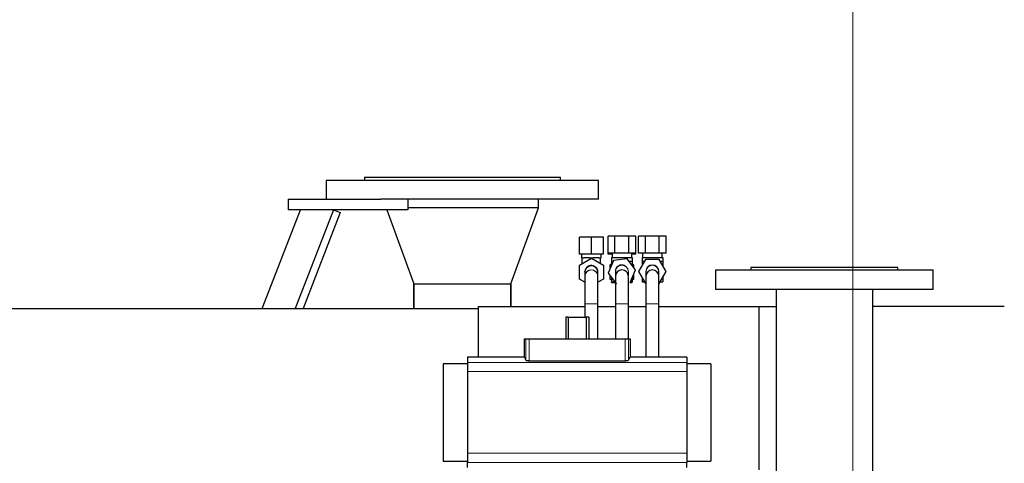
# Model space of a CAD drawing. Header units: inches. Extents: x 0 to 23760, y -13 to 16800.
# Tile 206 of 209: x 18994 to 19898, y 14654 to 15061. Entities that reach past the tile are written whole.
import ezdxf

# ---------------------------------------------------------------- set-up
doc = ezdxf.new("R2010")
doc.units = ezdxf.units.IN
doc.layers.add('254', color=7, linetype='Continuous', true_color=0xffffff)
doc.styles.add('latin_extended', font='simplex.shx')
doc.dimstyles.get("Standard").update_dxf_attribs({"dimtxt": 0.18, "dimasz": 0.18, "dimexe": 0.18, "dimexo": 0.0625, "dimgap": 0.09, "dimtad": 0, "dimtih": 1, "dimtoh": 1, "dimdec": 4, "dimzin": 0, "dimdsep": 46, "dimtxsty": 'Standard', "dimcen": 0.09, "dimadec": 0, "dimazin": 0, "dimtfac": 1, "dimtdec": 4, "dimtofl": 0, "dimtmove": 0, "dimatfit": 3, "dimfxl": 1, "dimtolj": 1, "dimtzin": 0, "dimarcsym": 0})

# ---------------------------------------------------------------- blocks, each defined once
blk = doc.blocks.new('_U13')
at = {"layer": '254', "color": 3, "linetype": 'Continuous', "lineweight": 13, "transparency": 16777216}
for p, q in [((19758.72, 12036.98), (19758.72, 15501.21)), ((20315.61, 15101.21), (20315.61, 15501.21)), ((19898.72, 15461.21), (20175.61, 15461.21))]:
    blk.add_line(p, q, dxfattribs=at)
at = {"layer": '254', "color": 3, "transparency": 16777216}
for points in [[(19898.72, 15484.55), (19898.72, 15437.88), (19758.72, 15461.21)], [(20175.61, 15437.88), (20175.61, 15484.55), (20315.61, 15461.21)]]:
    blk.add_solid(points, dxfattribs=at)
at = {"layer": 'Defpoints', "color": 0, "transparency": 16777216}
for p in [(20315.61, 15461.21), (20315.61, 15061.21), (19758.72, 11996.98)]:
    blk.add_point(p, dxfattribs=at)
at = {"layer": '254', "color": 2, "lineweight": 13, "transparency": 16777216, "insert": (19871.36, 15671.21), "char_height": 140, "attachment_point": 1, "style": 'latin_extended'}
blk.add_mtext('\\A1;557', dxfattribs=at)

msp = doc.modelspace()

# ---------------------------------------------------------------- linework, layer by layer
at = {"layer": '254', "color": 2, "linetype": 'Continuous', "lineweight": 25}
for p, q in [((19275.217, 14913.585), (19275.217, 14896.585)), ((19525.217, 14913.585), (19275.217, 14913.585)), ((19310.217, 14916.585), (19310.217, 14913.585)), ((19310.217, 14916.585), (19490.217, 14916.585)), ((19490.217, 14913.585), (19490.217, 14916.585)), ((19525.217, 14896.585), (19525.217, 14913.585)), ((19240.217, 14896.585), (19240.217, 14886.585)), ((19240.217, 14896.585), (19325.216, 14896.585)), ((19525.217, 14896.585), (19325.213, 14896.585)), ((19350.217, 14896.585), (19350.217, 14886.585)), ((19470.217, 14888.585), (19470.217, 14896.585)), ((19216.524, 14795.974), (19251.586, 14886.583)), ((19350.217, 14886.585), (19240.217, 14886.585)), ((19281.747, 14886.585), (19246.685, 14795.976)), ((19288.073, 14884.137), (19253.96, 14795.977)), ((19281.747, 14886.585), (19288.073, 14884.137)), ((19330.945, 14886.584), (19355.695, 14818.585)), ((19470.217, 14888.585), (19350.217, 14888.585)), ((19470.217, 14888.585), (19350.217, 14888.585)), ((19444.739, 14818.585), (19470.217, 14888.585)), ((19518.717, 14861.477), (19507.717, 14861.477)), ((19507.717, 14845.977), (19507.717, 14861.477)), ((19529.717, 14861.477), (19518.717, 14861.477)), ((19518.717, 14845.977), (19518.717, 14861.477)), ((19529.717, 14845.977), (19529.717, 14861.477)), ((19540.366, 14862.477), (19534.015, 14862.477)), ((19534.015, 14846.977), (19534.015, 14862.477)), ((19553.068, 14862.477), (19540.366, 14862.477)), ((19540.366, 14846.977), (19540.366, 14862.477)), ((19559.419, 14862.477), (19553.068, 14862.477)), ((19553.068, 14846.977), (19553.068, 14862.477)), ((19559.419, 14846.977), (19559.419, 14862.477)), ((19568.366, 14862.477), (19562.015, 14862.477)), ((19562.015, 14846.977), (19562.015, 14862.477)), ((19581.068, 14862.477), (19568.366, 14862.477)), ((19568.366, 14846.977), (19568.366, 14862.477)), ((19587.419, 14862.477), (19581.068, 14862.477)), ((19581.068, 14846.977), (19581.068, 14862.477)), ((19587.419, 14846.977), (19587.419, 14862.477)), ((19518.717, 14845.977), (19507.717, 14845.977)), ((19507.717, 14835.828), (19518.717, 14842.179)), ((19509.717, 14845.977), (19509.717, 14842.477)), ((19510.217, 14842.477), (19509.717, 14842.477)), ((19510.217, 14837.271), (19510.217, 14842.477)), ((19510.217, 14842.477), (19511.905, 14842.477)), ((19517.029, 14842.477), (19511.905, 14842.477)), ((19517.029, 14842.477), (19518.717, 14842.477)), ((19529.717, 14845.977), (19518.717, 14845.977)), ((19518.717, 14842.179), (19518.717, 14842.477)), ((19518.717, 14842.477), (19520.405, 14842.477)), ((19518.717, 14842.179), (19529.717, 14835.828)), ((19525.529, 14842.477), (19520.405, 14842.477)), ((19525.529, 14842.477), (19527.217, 14842.477)), ((19527.717, 14842.477), (19527.217, 14842.477)), ((19527.217, 14837.271), (19527.217, 14842.477)), ((19527.717, 14842.477), (19527.717, 14845.977)), ((19540.366, 14846.977), (19534.015, 14846.977)), ((19534.015, 14845.977), (19534.015, 14846.977)), ((19537.717, 14845.977), (19534.015, 14845.977)), ((19539.003, 14840.068), (19534.121, 14828.342)), ((19539.003, 14840.068), (19534.121, 14828.342)), ((19537.217, 14842.977), (19537.217, 14839.477)), ((19537.217, 14842.977), (19556.217, 14842.977)), ((19537.217, 14839.477), (19538.757, 14839.477)), ((19537.217, 14839.477), (19537.217, 14835.778)), ((19537.717, 14846.977), (19537.717, 14842.977)), ((19551.599, 14841.703), (19539.003, 14840.068)), ((19551.599, 14841.703), (19539.003, 14840.068)), ((19539.003, 14840.068), (19539.003, 14840.068)), ((19553.068, 14846.977), (19540.366, 14846.977)), ((19551.599, 14841.703), (19551.599, 14841.703)), ((19559.313, 14831.612), (19551.599, 14841.703)), ((19559.419, 14846.977), (19553.068, 14846.977)), ((19553.3, 14839.477), (19556.217, 14839.477)), ((19555.717, 14842.977), (19555.717, 14846.977)), ((19559.419, 14845.977), (19555.717, 14845.977)), ((19556.217, 14842.977), (19556.217, 14839.477)), ((19556.217, 14839.477), (19556.217, 14835.662)), ((19559.419, 14845.977), (19559.419, 14846.977)), ((19568.366, 14846.977), (19562.015, 14846.977)), ((19568.366, 14840.977), (19562.015, 14829.977)), ((19568.366, 14840.977), (19562.015, 14829.977)), ((19565.217, 14842.977), (19565.217, 14839.477)), ((19565.217, 14842.977), (19584.217, 14842.977)), ((19565.217, 14839.477), (19567.5, 14839.477)), ((19565.217, 14839.477), (19565.217, 14835.523)), ((19565.717, 14846.977), (19565.717, 14842.977)), ((19581.068, 14846.977), (19568.366, 14846.977)), ((19581.068, 14840.977), (19568.366, 14840.977)), ((19581.068, 14840.977), (19568.366, 14840.977)), ((19568.366, 14840.977), (19568.366, 14840.977)), ((19587.419, 14846.977), (19581.068, 14846.977)), ((19587.419, 14829.977), (19581.068, 14840.977)), ((19581.068, 14840.977), (19581.068, 14840.977)), ((19581.934, 14839.477), (19584.217, 14839.477)), ((19583.717, 14842.977), (19583.717, 14846.977)), ((19584.217, 14842.977), (19584.217, 14839.477)), ((19584.217, 14839.477), (19584.217, 14835.523)), ((19507.717, 14823.126), (19507.717, 14835.828)), ((19512.717, 14829.258), (19512.717, 14825.697)), ((19512.749, 14830.093), (19512.749, 14830.093)), ((19524.717, 14825.697), (19524.717, 14829.258)), ((19529.717, 14835.828), (19529.717, 14823.126)), ((19537.217, 14836.694), (19535.717, 14835.828)), ((19535.717, 14835.828), (19535.717, 14832.176)), ((19540.717, 14829.766), (19540.717, 14825.689)), ((19552.717, 14825.689), (19552.717, 14829.766)), ((19554.431, 14819.886), (19559.313, 14831.612)), ((19557.717, 14835.828), (19556.217, 14836.694)), ((19557.717, 14833.7), (19557.717, 14835.828)), ((19562.015, 14829.977), (19568.366, 14818.977)), ((19562.015, 14829.977), (19562.015, 14829.977)), ((19562.015, 14829.977), (19568.366, 14818.977)), ((19568.717, 14829.808), (19568.717, 14825.647)), ((19580.717, 14829.81), (19580.716, 14829.849)), ((19580.717, 14825.647), (19580.717, 14829.808)), ((19581.068, 14818.977), (19587.419, 14829.977)), ((19632.717, 14831.585), (19632.717, 14813.585)), ((19632.717, 14831.585), (19832.717, 14831.585)), ((19665.217, 14833.585), (19665.217, 14831.585)), ((19800.217, 14833.585), (19665.217, 14833.585)), ((19800.217, 14831.585), (19800.217, 14833.585)), ((19832.717, 14813.585), (19832.717, 14831.585)), ((19512.718, 14820.239), (19507.717, 14823.126)), ((19512.718, 14825.792), (19512.718, 14825.696)), ((19524.708, 14825.152), (19524.717, 14825.477)), ((19529.717, 14823.126), (19524.716, 14820.239)), ((19534.121, 14828.342), (19541.835, 14818.251)), ((19534.121, 14828.342), (19534.121, 14828.342)), ((19534.121, 14828.342), (19541.835, 14818.251)), ((19535.717, 14826.255), (19535.717, 14823.126)), ((19535.717, 14823.126), (19537.217, 14822.26)), ((19537.217, 14824.292), (19537.217, 14820.477)), ((19537.217, 14820.477), (19540.133, 14820.477)), ((19537.217, 14819.977), (19537.217, 14820.477)), ((19537.217, 14819.977), (19540.516, 14819.977)), ((19554.469, 14819.977), (19556.217, 14819.977)), ((19554.677, 14820.477), (19556.217, 14820.477)), ((19556.217, 14824.176), (19556.217, 14820.477)), ((19556.217, 14822.26), (19557.717, 14823.126)), ((19556.217, 14819.977), (19556.217, 14820.477)), ((19557.717, 14823.126), (19557.717, 14827.779)), ((19565.217, 14824.432), (19565.217, 14820.477)), ((19565.217, 14820.477), (19567.5, 14820.477)), ((19581.934, 14820.477), (19584.217, 14820.477)), ((19584.217, 14824.432), (19584.217, 14820.477)), ((19355.695, 14818.585), (19444.739, 14818.585)), ((19355.767, 14795.977), (19355.767, 14818.585)), ((19355.767, 14818.585), (19355.767, 14795.977)), ((19444.667, 14818.585), (19444.667, 14797.976)), ((19444.667, 14797.976), (19444.667, 14818.585)), ((19568.366, 14818.977), (19568.366, 14818.977)), ((19832.717, 14813.585), (19632.717, 14813.585)), ((19688.267, 14813.585), (19688.267, 14641.585)), ((19777.167, 14641.585), (19777.167, 14813.585)), ((16055.217, 14795.977), (19414.673, 14795.977)), ((19414.717, 14797.977), (19512.72, 14797.977)), ((19414.717, 14797.977), (19414.717, 14751.248)), ((19512.717, 14800.477), (19512.717, 14788.035)), ((19524.717, 14768.085), (19524.717, 14800.477)), ((19524.718, 14797.977), (19540.72, 14797.977)), ((19540.717, 14800.477), (19540.717, 14768.084)), ((19540.717, 14800.477), (19540.717, 14797.976)), ((19552.714, 14797.977), (19568.716, 14797.977)), ((19552.717, 14768.084), (19552.717, 14800.477)), ((19552.717, 14797.976), (19552.717, 14800.477)), ((19568.717, 14800.477), (19568.717, 14751.249)), ((19580.713, 14797.977), (19672.557, 14797.977)), ((19580.717, 14751.249), (19580.717, 14800.477)), ((19672.557, 14797.977), (19688.267, 14797.977)), ((19672.557, 14797.977), (19672.557, 14647.977)), ((19897.924, 14797.977), (19777.17, 14797.977)), ((19497.533, 14788.035), (19495.165, 14788.035)), ((19495.165, 14788.035), (19495.165, 14768.085)), ((19497.533, 14788.035), (19513.901, 14788.035)), ((19497.533, 14788.035), (19497.533, 14768.085)), ((19516.269, 14788.035), (19513.901, 14788.035)), ((19513.901, 14788.035), (19513.901, 14768.085)), ((19516.269, 14788.035), (19516.269, 14768.085)), ((19457.145, 14768.085), (19458.568, 14768.085)), ((19457.145, 14768.085), (19457.145, 14751.249)), ((19458.568, 14768.085), (19461.56, 14768.085)), ((19461.56, 14768.085), (19549.874, 14768.085)), ((19549.874, 14768.085), (19552.866, 14768.085)), ((19552.866, 14768.085), (19554.289, 14768.085)), ((19554.289, 14768.085), (19554.289, 14751.249)), ((19457.145, 14751.249), (19404.967, 14751.249)), ((19404.967, 14751.249), (19404.967, 14746.363)), ((19461.56, 14748.14), (19549.874, 14748.14)), ((19606.467, 14751.249), (19554.289, 14751.249)), ((19606.467, 14751.249), (19606.467, 14746.363)), ((19404.967, 14745.199), (19382.563, 14745.199)), ((19382.563, 14745.199), (19382.563, 14655.97)), ((19404.967, 14746.363), (19404.967, 14738.075)), ((19606.467, 14746.363), (19606.467, 14738.075)), ((19628.563, 14745.199), (19606.467, 14745.199)), ((19628.563, 14745.199), (19628.563, 14655.97)), ((19404.967, 14738.075), (19404.967, 14663.095)), ((19606.467, 14738.075), (19606.467, 14663.095)), ((19404.967, 14663.095), (19404.967, 14654.806)), ((19606.467, 14663.095), (19606.467, 14654.806)), ((19382.563, 14655.97), (19404.967, 14655.97)), ((19404.967, 14649.921), (19404.967, 14654.806)), ((19606.467, 14655.97), (19628.563, 14655.97)), ((19606.467, 14649.921), (19606.467, 14654.806))]:
    msp.add_line(p, q, dxfattribs=at)
at = {"layer": '254', "color": 110, "linetype": 'Continuous', "lineweight": 13}
for p, q in [((19524.716, 14825.604), (19524.717, 14825.697)), ((19540.726, 14826.019), (19540.718, 14825.799)), ((19552.717, 14825.672), (19552.706, 14826.041)), ((19524.717, 14800.477), (19512.718, 14800.477)), ((19552.717, 14800.477), (19540.717, 14800.477)), ((19568.717, 14800.477), (19580.717, 14800.477)), ((19458.568, 14768.085), (19458.568, 14748.705)), ((19461.56, 14768.085), (19461.56, 14748.14)), ((19549.874, 14768.085), (19549.874, 14748.14)), ((19552.866, 14768.085), (19552.866, 14748.705)), ((19404.967, 14746.363), (19606.467, 14746.363)), ((19404.967, 14738.075), (19606.467, 14738.075)), ((19404.967, 14663.095), (19606.467, 14663.095)), ((19404.967, 14654.806), (19606.467, 14654.806))]:
    msp.add_line(p, q, dxfattribs=at)
for centre, start, end in [((19518.717, 14825.477), 0, 180), ((19518.717, 14829.477), 175.635, 182.120625), ((19518.717, 14825.477), 0, 179.105625), ((19546.717, 14825.477), 174.515625, 180)]:
    msp.add_arc(centre, 6, start, end, dxfattribs=at)
at = {"layer": '254', "color": 2, "linetype": 'Continuous', "lineweight": 25}
for centre, start, end in [((19518.717, 14829.477), 174.110625, 182.165625), ((19518.717, 14829.477), 1.6875, 175.635), ((19546.717, 14825.477), 90, 174.52125), ((19546.717, 14829.977), 90, 106.261875), ((19546.717, 14825.477), 358.171875, 90), ((19574.717, 14829.977), 0, 178.9875), ((19574.717, 14825.477), 0, 178.9875)]:
    msp.add_arc(centre, 6, start, end, dxfattribs=at)
at = {"layer": '254', "color": 110, "linetype": 'Continuous', "lineweight": 13}
for centre, major_axis, ratio, start_param, end_param in [((19518.717, 14829.258), (6, 0), 0.9912277, 0, 3.1415927), ((19518.717, 14825.697), (6, 0), 0.9912277, 0, 3.1241175), ((19546.717, 14829.766), (-6, 0), 0.9915474, 4.712389, 6.2831853), ((19546.717, 14825.689), (-6, 0), 0.9915474, 4.712389, 5.6387661), ((19546.717, 14829.766), (-6, 0), 0.9915474, 3.1414945, 4.712389), ((19546.717, 14825.689), (-6, 0), 0.9915474, 3.3928219, 4.712389), ((19574.717, 14829.808), (6, 0), 0.9932075, 0.0000982, 3.1415927), ((19574.717, 14825.647), (6, 0), 0.9932075, 0.0007854, 3.1402182)]:
    msp.add_ellipse(centre, major_axis=major_axis, ratio=ratio, start_param=start_param, end_param=end_param, dxfattribs=at)
at = {"layer": '254', "color": 2, "linetype": 'Continuous', "lineweight": 25}
for centre, start_param, end_param in [((19457.145, 14604.952), 6.096446, 6.2831853), ((19554.289, 14604.952), 0, 0.1867393)]:
    msp.add_ellipse(centre, major_axis=(0, 146.297), ratio=0.0524078, start_param=start_param, end_param=end_param, dxfattribs=at)
for points in [[(19512.754, 14829.933), (19512.76, 14830.193)], [(19568.718, 14830.087), (19568.717, 14829.805)]]:
    msp.add_open_spline(points, degree=1, dxfattribs=at)
for points, knots in [([(19524.526, 14830.976), (19524.394, 14831.478), (19524.03, 14832.39), (19523.182, 14833.561), (19522.166, 14834.437), (19521.037, 14835.053), (19519.81, 14835.418), (19518.514, 14835.514), (19517.234, 14835.33), (19515.711, 14834.766), (19514.206, 14833.616), (19513.245, 14832.086), (19512.937, 14831.107), (19512.86, 14830.759)], [0, 0, 0, 0, 0.095191, 0.1851528, 0.267905, 0.3451655, 0.4249968, 0.506377, 0.5873324, 0.6659445, 0.8094975, 0.9334664, 1, 1, 1, 1]), ([(19524.681, 14829.066), (19524.711, 14829.353), (19524.728, 14830.031), (19524.533, 14831.094), (19524.107, 14832.192), (19523.691, 14832.841), (19523.451, 14833.146)], [0, 0, 0, 0, 0.1956295, 0.4655249, 0.7352642, 1, 1, 1, 1]), ([(19545.041, 14835.728), (19545.004, 14835.721), (19544.588, 14835.637), (19543.849, 14835.274), (19542.62, 14834.47), (19541.515, 14833.146), (19540.951, 14831.712), (19540.79, 14830.846), (19540.757, 14830.556)], [0, 0, 0, 0, 0.0143481, 0.1652242, 0.3119492, 0.594672, 0.8656792, 1, 1, 1, 1]), ([(19552.368, 14831.864), (19552.262, 14832.174), (19551.916, 14832.973), (19551.113, 14834.103), (19549.933, 14835.092), (19548.639, 14835.7), (19547.547, 14835.962), (19546.907, 14835.959), (19546.705, 14835.946)], [0, 0, 0, 0, 0.1311896, 0.346636, 0.5555477, 0.7492971, 0.9219321, 1, 1, 1, 1]), ([(19512.718, 14825.574), (19512.718, 14825.529), (19512.718, 14824.293), (19512.718, 14818.695), (19512.718, 14810.262), (19512.718, 14803.923), (19512.718, 14800.477)], [0, 0, 0, 0, 0.2499704, 0.5, 0.7500296, 1, 1, 1, 1]), ([(19512.718, 14820.596), (19512.718, 14819.874), (19512.718, 14816.915), (19512.718, 14810.262), (19512.718, 14803.923), (19512.718, 14800.477)], [0, 0, 0, 0, 0.1548924, 0.5774961, 1, 1, 1, 1]), ([(19524.716, 14800.477), (19524.716, 14803.898), (19524.716, 14810.188), (19524.716, 14818.556), (19524.716, 14824.111), (19524.716, 14825.337), (19524.716, 14825.381)], [0, 0, 0, 0, 0.2500068, 0.5, 0.7499932, 1, 1, 1, 1]), ([(19524.716, 14800.477), (19524.716, 14803.898), (19524.716, 14810.188), (19524.716, 14816.867), (19524.716, 14819.845), (19524.716, 14820.606)], [0, 0, 0, 0, 0.4176134, 0.8352038, 1, 1, 1, 1]), ([(19540.726, 14825.809), (19540.725, 14825.738), (19540.722, 14824.444), (19540.719, 14818.759), (19540.718, 14810.269), (19540.717, 14803.919), (19540.717, 14800.477)], [0, 0, 0, 0, 0.2510854, 0.5015299, 0.7511787, 1, 1, 1, 1]), ([(19552.717, 14800.477), (19552.717, 14803.903), (19552.716, 14810.183), (19552.714, 14818.493), (19552.712, 14823.961), (19552.709, 14825.129), (19552.708, 14825.146)], [0, 0, 0, 0, 0.2511724, 0.5015517, 0.7511234, 1, 1, 1, 1]), ([(19568.718, 14825.587), (19568.718, 14825.532), (19568.717, 14824.278), (19568.717, 14818.664), (19568.717, 14810.235), (19568.717, 14803.911), (19568.717, 14800.477)], [0, 0, 0, 0, 0.2504156, 0.50059, 0.7504574, 1, 1, 1, 1]), ([(19580.717, 14800.477), (19580.717, 14803.91), (19580.717, 14810.216), (19580.717, 14818.588), (19580.716, 14824.113), (19580.716, 14825.325), (19580.716, 14825.367)], [0, 0, 0, 0, 0.2508871, 0.5014934, 0.751791, 1, 1, 1, 1]), ([(19540.717, 14819.727), (19540.717, 14818.197), (19540.717, 14814.536), (19540.717, 14807.811), (19540.717, 14803.001), (19540.717, 14800.477)], [0, 0, 0, 0, 0.3297559, 0.6648106, 1, 1, 1, 1]), ([(19552.717, 14800.477), (19552.717, 14803.001), (19552.717, 14807.811), (19552.717, 14814.516), (19552.717, 14818.163), (19552.717, 14819.684)], [0, 0, 0, 0, 0.3362176, 0.6723002, 1, 1, 1, 1]), ([(19458.568, 14748.705), (19458.573, 14748.687), (19458.582, 14748.669), (19458.603, 14748.643), (19458.611, 14748.634), (19458.629, 14748.616), (19458.64, 14748.607), (19458.673, 14748.581), (19458.7, 14748.563), (19458.747, 14748.537), (19458.764, 14748.528), (19458.799, 14748.511), (19458.818, 14748.502), (19458.877, 14748.477), (19458.921, 14748.461), (19458.992, 14748.436), (19459.017, 14748.428), (19459.068, 14748.412), (19459.095, 14748.404), (19459.177, 14748.381), (19459.293, 14748.352), (19459.423, 14748.324), (19459.525, 14748.304), (19459.578, 14748.294), (19459.632, 14748.285), (19459.669, 14748.279), (19459.687, 14748.276), (19459.781, 14748.26), (19459.936, 14748.238), (19460.181, 14748.208), (19460.354, 14748.192), (19460.486, 14748.181), (19460.531, 14748.178), (19460.622, 14748.171), (19460.668, 14748.168), (19460.805, 14748.159), (19460.99, 14748.15), (19461.178, 14748.144), (19461.368, 14748.141), (19461.464, 14748.14), (19461.56, 14748.14)], [0, 0, 0, 0, 0.0625, 0.0625, 0.09375, 0.09375, 0.125, 0.125, 0.1875, 0.1875, 0.21875, 0.21875, 0.25, 0.25, 0.3125, 0.3125, 0.34375, 0.34375, 0.375, 0.375, 0.4375, 0.5, 0.5, 0.53125, 0.546875, 0.546875, 0.5625, 0.5625, 0.625, 0.6875, 0.75, 0.75, 0.78125, 0.78125, 0.8125, 0.8125, 0.875, 0.9375, 0.9375, 1, 1, 1, 1]), ([(19549.874, 14748.14), (19549.97, 14748.14), (19550.066, 14748.141), (19550.256, 14748.144), (19550.444, 14748.15), (19550.63, 14748.16), (19550.767, 14748.168), (19550.813, 14748.171), (19550.904, 14748.178), (19550.949, 14748.181), (19551.083, 14748.192), (19551.17, 14748.201), (19551.298, 14748.214), (19551.34, 14748.219), (19551.422, 14748.229), (19551.463, 14748.234), (19551.582, 14748.25), (19551.736, 14748.273), (19551.879, 14748.298), (19551.981, 14748.318), (19552.015, 14748.325), (19552.064, 14748.336), (19552.08, 14748.339), (19552.112, 14748.346), (19552.191, 14748.364), (19552.322, 14748.398), (19552.474, 14748.445), (19552.56, 14748.478), (19552.609, 14748.5), (19552.619, 14748.504), (19552.637, 14748.512), (19552.664, 14748.525), (19552.689, 14748.538), (19552.735, 14748.564), (19552.788, 14748.599), (19552.824, 14748.634), (19552.851, 14748.67), (19552.861, 14748.687), (19552.866, 14748.705)], [0, 0, 0, 0, 0.0625, 0.0625, 0.125, 0.1875, 0.1875, 0.21875, 0.21875, 0.25, 0.25, 0.3125, 0.3125, 0.34375, 0.34375, 0.375, 0.375, 0.4375, 0.5, 0.5, 0.53125, 0.53125, 0.546875, 0.546875, 0.5625, 0.625, 0.6875, 0.75, 0.75, 0.765625, 0.765625, 0.78125, 0.8125, 0.8125, 0.875, 0.9375, 0.9375, 1, 1, 1, 1])]:
    msp.add_open_spline(points, degree=3, knots=knots, dxfattribs=at)

# ---------------------------------------------------------------- dimensions: what is measured, and where the dimension line sits
at = {"layer": '254', "color": 2, "linetype": 'Continuous', "lineweight": 13}
dim = msp.add_linear_dim(base=(20315.611, 15461.212), p1=(19758.717, 11996.977), p2=(20315.611, 15061.212), dimstyle='Standard', override={"dimscale": 40, "dimtxt": 3.5, "dimasz": 3.5, "dimexe": 1, "dimexo": 1, "dimgap": 1.75, "dimtad": 1, "dimtih": 1, "dimtoh": 0, "dimdec": 0, "dimlfac": 1, "dimzin": 8, "dimdsep": 46, "dimlunit": 2, "dimtxsty": 'latin_extended', "dimsah": 1, "dimse1": 0, "dimse2": 0, "dimsd1": 0, "dimsd2": 0, "dimclrd": 3, "dimclre": 3, "dimclrt": 2, "dimtol": 0, "dimtm": -0.1, "dimtfac": 0.714286, "dimtdec": 3, "dimtofl": 1, "dimtmove": 0, "dimtzin": 8, "dimlwd": 13, "dimlwe": 13}, dxfattribs=at)
dim.commit()
dim.dimension.update_dxf_attribs({"geometry": '_U13', "text_midpoint": (20051.356, 15461.212), "dimtype": 160})

doc.saveas('drawing.dxf')
